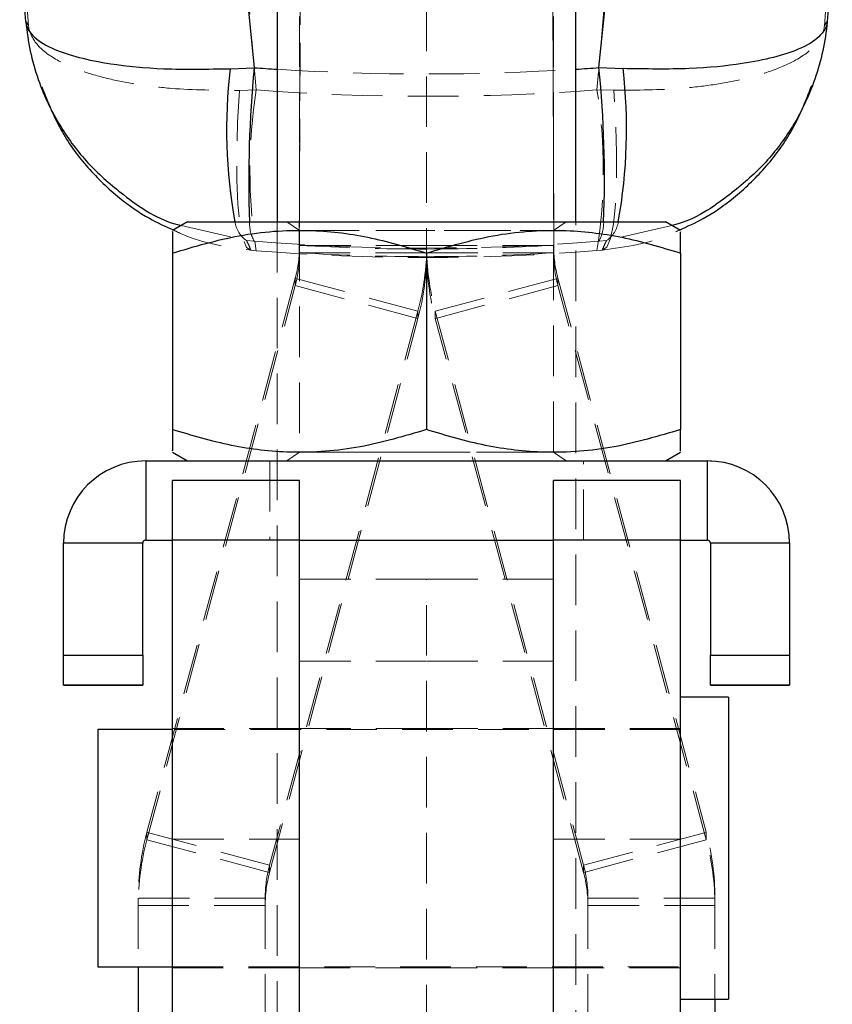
# Model space of a CAD drawing. Header units: millimetres. Extents: x 30 to 362, y 8 to 290.
# Tile 11 of 17: x 220 to 240, y 196 to 220. Entities that reach past the tile are written whole.
import ezdxf

# ---------------------------------------------------------------- set-up
doc = ezdxf.new("R2010")
doc.units = ezdxf.units.MM
doc.linetypes.add('HIDDEN', pattern=[1.905, 1.27, -0.635])

msp = doc.modelspace()

# ---------------------------------------------------------------- linework, layer by layer
at = {"color": 7, "linetype": 'HIDDEN', "lineweight": 18}
for p, q in [((226.935544, 214.694284), (227.229213, 281.98114)), ((233.327881, 214.699498), (233.03479, 281.85349)), ((226.935544, 214.508971), (227.188034, 272.375692)), ((233.077484, 271.894615), (233.327881, 214.507314)), ((226.944216, 268.060677), (226.944216, 215.06489)), ((233.319216, 268.060677), (233.319216, 215.06489)), ((230.131716, 243.698759), (230.131716, 214.602966)), ((219.91801, 223.146634), (220.141767, 220.203698)), ((225.854549, 218.59283), (225.45929, 223.201212)), ((234.774452, 222.842025), (234.408919, 218.595071)), ((240.118645, 220.204312), (240.31564, 222.786)), ((225.854549, 218.59283), (225.435002, 218.582548)), ((234.408919, 218.595071), (234.830471, 218.584739)), ((223.968645, 215.193018), (225.612687, 214.81312)), ((226.381716, 215.287368), (226.381716, 182.812169)), ((226.62677, 215.287167), (226.944216, 215.06489)), ((233.319216, 215.06489), (233.636662, 215.287167)), ((233.881716, 182.812169), (233.881716, 215.287368)), ((236.290296, 215.195611), (234.649741, 214.81552)), ((226.944216, 215.06489), (226.944216, 209.509445)), ((233.319216, 209.509445), (233.319216, 215.06489)), ((225.80352, 214.797675), (225.612687, 214.81312)), ((226.935544, 214.694284), (226.935544, 214.508971)), ((230.131716, 214.692842), (226.944216, 214.692842)), ((230.131716, 214.692842), (233.319216, 214.692842)), ((233.327881, 214.699498), (233.327881, 214.507314)), ((234.649741, 214.81552), (234.459085, 214.799988)), ((225.722194, 214.571721), (225.854549, 214.560757)), ((226.944216, 214.50844), (230.131716, 214.50844)), ((230.131716, 214.602966), (230.131716, 214.50844)), ((233.319216, 214.50844), (230.131716, 214.50844)), ((230.131716, 214.501584), (230.131716, 214.50844)), ((234.408919, 214.563177), (234.541917, 214.574269)), ((226.835605, 213.867954), (223.111439, 199.97082)), ((223.111439, 199.786415), (226.835605, 213.683552)), ((229.914493, 213.043066), (226.835605, 213.867954)), ((226.835605, 213.867954), (226.835605, 213.683552)), ((226.835605, 213.683552), (229.914493, 212.858664)), ((230.348939, 213.043066), (233.427828, 213.867954)), ((233.427828, 213.683552), (230.348939, 212.858664)), ((233.427828, 213.867954), (237.151993, 199.97082)), ((233.427828, 213.867954), (233.427828, 213.683552)), ((237.151993, 199.786415), (233.427828, 213.683552)), ((229.914493, 213.043066), (226.190328, 199.145932)), ((229.914493, 213.043066), (229.914493, 212.858664)), ((230.348939, 213.043066), (230.348939, 212.858664)), ((230.348939, 213.043066), (234.073105, 199.145932)), ((226.190328, 198.961527), (229.914493, 212.858664)), ((234.073105, 198.961527), (230.348939, 212.858664)), ((230.131716, 210.073383), (230.131716, 210.072751)), ((226.944216, 209.509445), (226.62677, 209.287169)), ((233.636662, 209.287169), (233.319216, 209.509445)), ((223.081716, 209.28749), (223.081716, 209.286847)), ((223.081716, 207.299347), (223.081716, 209.286847)), ((223.081716, 209.286847), (237.181716, 209.286847)), ((224.13116, 209.28749), (224.131716, 209.287169)), ((226.194216, 209.287169), (226.194216, 207.299668)), ((234.069216, 207.299668), (234.069216, 209.287169)), ((236.131716, 209.287169), (236.132272, 209.28749)), ((237.181716, 209.28749), (237.181716, 209.286847)), ((237.181716, 209.286847), (237.181716, 207.299347)), ((221.019216, 207.224346), (223.006716, 207.224346)), ((226.944216, 207.300085), (223.756716, 207.300085)), ((223.756716, 207.29999), (226.944216, 207.29999)), ((223.756716, 207.299347), (236.506717, 207.299347)), ((226.944216, 207.296601), (223.756716, 207.296601)), ((236.506717, 207.300085), (233.319216, 207.300085)), ((233.319216, 207.29999), (236.506717, 207.29999)), ((236.506717, 207.296601), (233.319216, 207.296601)), ((237.256716, 207.224346), (239.244216, 207.224346)), ((230.131716, 206.321598), (226.944216, 206.321598)), ((230.131716, 194.877688), (230.131716, 206.321598)), ((233.319216, 206.321598), (230.131716, 206.321598)), ((223.006716, 204.411846), (221.019216, 204.411846)), ((230.131716, 204.265512), (226.944216, 204.265512)), ((233.319216, 204.265512), (230.131716, 204.265512)), ((239.244216, 204.411846), (237.256716, 204.411846)), ((226.944216, 202.571599), (223.756716, 202.571599)), ((236.506717, 202.548163), (223.756716, 202.548163)), ((230.131716, 202.571599), (226.944216, 202.571599)), ((233.319216, 202.571599), (230.131716, 202.571599)), ((236.506717, 202.571599), (233.319216, 202.571599)), ((226.190328, 199.145932), (223.111439, 199.97082)), ((223.111439, 199.97082), (223.111439, 199.786415)), ((234.073105, 199.145932), (237.151993, 199.97082)), ((237.151993, 199.97082), (237.151993, 199.786415)), ((223.111439, 199.786415), (226.190328, 198.961527)), ((226.944216, 199.796278), (223.756716, 199.796278)), ((236.506717, 199.796278), (233.319216, 199.796278)), ((237.151993, 199.786415), (234.073105, 198.961527)), ((226.190328, 199.145932), (226.190328, 198.961527)), ((234.073105, 199.145932), (234.073105, 198.961527)), ((226.081716, 198.321044), (222.894216, 198.321044)), ((222.894216, 198.321044), (222.894216, 196.595037)), ((222.894216, 198.136639), (226.081716, 198.136639)), ((226.081716, 198.321044), (226.081716, 176.969678)), ((234.181716, 198.321044), (237.369216, 198.321044)), ((234.181716, 198.321044), (234.181716, 176.969678)), ((237.369216, 198.136639), (234.181716, 198.136639)), ((237.369216, 198.321044), (237.369216, 195.784099)), ((223.756716, 196.595037), (236.506717, 196.595037)), ((223.756716, 196.571601), (226.944216, 196.571601)), ((226.944216, 196.571601), (230.131716, 196.571601)), ((230.131716, 196.571601), (233.319216, 196.571601)), ((233.319216, 196.571601), (236.506717, 196.571601))]:
    msp.add_line(p, q, dxfattribs=at)
at = {"color": 7, "linetype": 'Continuous', "lineweight": 25}
for p, q in [((226.381716, 227.812169), (226.381716, 215.287368)), ((233.881716, 215.287368), (233.881716, 227.812169)), ((225.45929, 222.564684), (225.80352, 219.150852)), ((234.459085, 219.152976), (234.774452, 222.277805)), ((220.073369, 220.310841), (219.924295, 221.983936)), ((240.309414, 221.696414), (240.186005, 220.31269)), ((225.20031, 219.125869), (225.80352, 219.150852)), ((234.459085, 219.152976), (235.061711, 219.128087)), ((224.131716, 215.28717), (223.756716, 215.070662)), ((236.506717, 215.070662), (236.131716, 215.28717)), ((223.756716, 214.501428), (223.756716, 210.073223)), ((230.131716, 214.501584), (230.131716, 210.073383)), ((236.506717, 214.501428), (236.506717, 210.073223)), ((223.756716, 209.503673), (224.13116, 209.28749)), ((236.132272, 209.28749), (236.506717, 209.503673)), ((223.081716, 209.28749), (223.081716, 207.29999)), ((223.081716, 209.28749), (237.181716, 209.28749)), ((237.181716, 207.29999), (237.181716, 209.28749)), ((226.944216, 208.800149), (223.756716, 208.800149)), ((223.756716, 207.300213), (223.756716, 208.800149)), ((226.944216, 207.300213), (226.944216, 208.800149)), ((236.506717, 208.800149), (233.319216, 208.800149)), ((233.319216, 207.300213), (233.319216, 208.800149)), ((236.506717, 207.300213), (236.506717, 208.800149)), ((223.006716, 207.224988), (221.019216, 207.224988)), ((221.019216, 204.412488), (221.019216, 207.224988)), ((223.006716, 204.412488), (223.006716, 207.224988)), ((223.081716, 207.29999), (223.081716, 207.299347)), ((223.081716, 207.29999), (223.756716, 207.29999)), ((223.081716, 207.299347), (223.756716, 207.299347)), ((226.944216, 207.300213), (223.756716, 207.300213)), ((223.756716, 190.800215), (223.756716, 207.300213)), ((226.944216, 190.800215), (226.944216, 207.300213)), ((226.944216, 207.29999), (233.319216, 207.29999)), ((236.506717, 207.300213), (233.319216, 207.300213)), ((233.319216, 190.800215), (233.319216, 207.300213)), ((236.506717, 190.800215), (236.506717, 207.300213)), ((236.506717, 207.29999), (237.181716, 207.29999)), ((236.506717, 207.299347), (237.181716, 207.299347)), ((237.181716, 207.29999), (237.181716, 207.299347)), ((239.244216, 207.224988), (237.256716, 207.224988)), ((237.256716, 207.224988), (237.256716, 204.412488)), ((239.244216, 207.224988), (239.244216, 204.412488)), ((221.019216, 203.662456), (221.019216, 204.412488)), ((221.019216, 204.412488), (223.006716, 204.412488)), ((223.006716, 204.412488), (223.006716, 203.662456)), ((237.256716, 203.662456), (237.256716, 204.412488)), ((237.256716, 204.412488), (239.244216, 204.412488)), ((239.244216, 204.412488), (239.244216, 203.662456)), ((223.006716, 203.662456), (221.019216, 203.662456)), ((221.019216, 203.662456), (221.019216, 203.661878)), ((221.019216, 203.661878), (223.006716, 203.661878)), ((223.006716, 203.662456), (223.006716, 203.661878)), ((239.244216, 203.662456), (237.256716, 203.662456)), ((237.256716, 203.662456), (237.256716, 203.661878)), ((237.256716, 203.661878), (239.244216, 203.661878)), ((239.244216, 203.662456), (239.244216, 203.661878)), ((237.706716, 203.359098), (236.506717, 203.359098)), ((237.706716, 203.359098), (237.706716, 195.784099)), ((223.756716, 202.548163), (221.881716, 202.548163)), ((221.881716, 202.548163), (221.881716, 196.595037)), ((221.881716, 196.595037), (223.756716, 196.595037)), ((222.894216, 196.595037), (222.894216, 194.437456)), ((236.506717, 195.784099), (237.706716, 195.784099)), ((237.369216, 195.784099), (237.369216, 194.437456))]:
    msp.add_line(p, q, dxfattribs=at)
at = {"color": 7, "linetype": 'HIDDEN', "lineweight": 18, "flags": 128}
for points in [[(234.541917, 214.574269), (234.652132, 214.647574), (234.745855, 214.870178), (234.819794, 215.23426), (234.871352, 215.727032), (234.898718, 216.331186), (234.900931, 217.025498), (234.877912, 217.78558), (234.830471, 218.584739)], [(225.435002, 218.582548), (225.387879, 217.783244), (225.365038, 217.023028), (225.367284, 216.328604), (225.394536, 215.724367), (225.445837, 215.231553), (225.519385, 214.867476), (225.612595, 214.644926), (225.722194, 214.571721)], [(236.131716, 215.28717), (236.131716, 215.28717), (236.057846, 215.287128), (235.838055, 215.287089), (235.477756, 215.287052), (234.985818, 215.287016), (234.374357, 215.286985), (233.658428, 215.28696), (232.855659, 215.28694), (231.985818, 215.286924), (231.070323, 215.286915), (230.131716, 215.28691), (229.193109, 215.286915), (228.277614, 215.286924), (227.407773, 215.28694), (226.605005, 215.28696), (225.889076, 215.286985), (225.277614, 215.287016), (224.785677, 215.287052), (224.425377, 215.287089), (224.205586, 215.287128), (224.131716, 215.28717), (224.131716, 215.28717)], [(230.131716, 215.287019), (230.837257, 215.287021), (231.513912, 215.28703), (232.133981, 215.287044), (232.672076, 215.287063), (233.106169, 215.287089), (233.418487, 215.287116), (233.596245, 215.287144), (233.632164, 215.287175), (233.524774, 215.287206), (233.278473, 215.287234), (232.903342, 215.287259), (232.414742, 215.287281), (231.832673, 215.287298), (231.180968, 215.287312), (230.486306, 215.287318), (229.777127, 215.287318), (229.082465, 215.287312), (228.430759, 215.287298), (227.848691, 215.287281), (227.36009, 215.287259), (226.98496, 215.287234), (226.738658, 215.287206), (226.631269, 215.287175), (226.667188, 215.287144), (226.844946, 215.287116), (227.157264, 215.287089), (227.591357, 215.287063), (228.129452, 215.287044), (228.74952, 215.28703), (229.426176, 215.287021), (230.131716, 215.287019)], [(227.107477, 215.064932), (227.060401, 215.064926), (226.948891, 215.064898), (226.986207, 215.064867), (227.075316, 215.064851)], [(227.167306, 215.06484), (227.170603, 215.06484), (227.493458, 215.064814), (227.939674, 215.064792), (228.488388, 215.064772), (229.113943, 215.064761), (229.787087, 215.064753), (230.476346, 215.064753), (231.14949, 215.064761), (231.775044, 215.064772), (232.323758, 215.064792), (232.769975, 215.064814), (233.09283, 215.06484), (233.277226, 215.064867), (233.314541, 215.064898), (233.203032, 215.064926), (232.947911, 215.064954), (232.561108, 215.064979), (232.060709, 215.064999), (231.470113, 215.065013), (230.816934, 215.065024), (230.131716, 215.065027), (230.131716, 215.065027)], [(230.131716, 215.065027), (229.446498, 215.065024), (228.79332, 215.065013), (228.202723, 215.064999), (227.702325, 215.064979), (227.315522, 215.064954), (227.184441, 215.064943)], [(230.131716, 209.509309), (229.446498, 209.509314), (228.79332, 209.509323), (228.202723, 209.509336), (227.702325, 209.509359), (227.315522, 209.509381), (227.060401, 209.509409), (226.948891, 209.50944), (226.986207, 209.509468), (227.170603, 209.509496), (227.493458, 209.509524), (227.939674, 209.509546), (228.488388, 209.509563), (229.113943, 209.509577), (229.787087, 209.509582), (230.476346, 209.509582), (231.14949, 209.509577), (231.775044, 209.509563), (232.323758, 209.509546), (232.769975, 209.509524), (233.09283, 209.509496), (233.102284, 209.509496)], [(233.128251, 209.509401), (232.947911, 209.509381), (232.561108, 209.509359), (232.060709, 209.509336), (231.470113, 209.509323), (230.816934, 209.509314), (230.131716, 209.509309)], [(233.14118, 209.50949), (233.277226, 209.509468), (233.314541, 209.50944), (233.203032, 209.509409), (233.184785, 209.509406)], [(230.131716, 209.287426), (231.070323, 209.287423), (231.985818, 209.287412), (232.855659, 209.287398), (233.658428, 209.287375), (234.374357, 209.28735), (234.985818, 209.287319), (235.477756, 209.287286), (235.838055, 209.287247), (236.057846, 209.287208), (236.131716, 209.287169), (236.057846, 209.287127), (235.838055, 209.287088), (235.477756, 209.287051), (234.985818, 209.287018), (234.374357, 209.286987), (233.658428, 209.286959), (232.855659, 209.286939), (231.985818, 209.286923), (231.070323, 209.286914), (230.131716, 209.286911), (229.193109, 209.286914), (228.277614, 209.286923), (227.407773, 209.286939), (226.605005, 209.286959), (225.889076, 209.286987), (225.277614, 209.287018), (224.785677, 209.287051), (224.425377, 209.287088), (224.205586, 209.287127), (224.131716, 209.287169), (224.205586, 209.287208), (224.425377, 209.287247), (224.785677, 209.287286), (225.277614, 209.287319), (225.889076, 209.28735), (226.605005, 209.287375), (227.407773, 209.287398), (228.277614, 209.287412), (229.193109, 209.287423), (230.131716, 209.287426)], [(230.131716, 209.287336), (230.876893, 209.287333), (231.595137, 209.287325), (232.260489, 209.287311), (232.848902, 209.287291), (233.339109, 209.287266), (233.713392, 209.287238), (233.958224, 209.287208), (234.064756, 209.287177), (234.029138, 209.287143), (233.852657, 209.287113), (233.541691, 209.287085), (233.10748, 209.287057), (232.565717, 209.287034), (231.935983, 209.287018), (231.241038, 209.287006), (230.505999, 209.287001), (229.757433, 209.287001), (229.022394, 209.287006), (228.327449, 209.287018), (227.697715, 209.287034), (227.155952, 209.287057), (226.721741, 209.287085), (226.410776, 209.287113), (226.234294, 209.287143), (226.198676, 209.287177), (226.305208, 209.287208), (226.55004, 209.287238), (226.924323, 209.287266), (227.41453, 209.287291), (228.002943, 209.287311), (228.668295, 209.287325), (229.386539, 209.287333), (230.131716, 209.287336)], [(230.131716, 209.287018), (230.837257, 209.28702), (231.513912, 209.287029), (232.133981, 209.287046), (232.672076, 209.287065), (233.106169, 209.287088), (233.418487, 209.287115), (233.596245, 209.287146), (233.632164, 209.287177), (233.524774, 209.287205), (233.278473, 209.287236), (232.903342, 209.287261), (232.414742, 209.287283), (231.832673, 209.2873), (231.180968, 209.287311), (230.486306, 209.287317), (229.777127, 209.287317), (229.082465, 209.287311), (228.430759, 209.2873), (227.848691, 209.287283), (227.36009, 209.287261), (226.98496, 209.287236), (226.738658, 209.287205), (226.631269, 209.287177), (226.667188, 209.287146), (226.844946, 209.287115), (227.157264, 209.287088), (227.591357, 209.287065), (228.129452, 209.287046), (228.74952, 209.287029), (229.426176, 209.28702), (230.131716, 209.287018)], [(233.319216, 207.299766), (233.339109, 207.299766), (233.713392, 207.299738), (233.958224, 207.299708), (234.064756, 207.299677), (234.029138, 207.299643), (233.852657, 207.299613), (233.541691, 207.299585), (233.10748, 207.299557), (232.565717, 207.299534), (231.935983, 207.299518), (231.241038, 207.299506), (230.505999, 207.299501), (229.757433, 207.299501), (229.022394, 207.299506), (228.327449, 207.299518), (227.697715, 207.299534), (227.155952, 207.299557), (226.721741, 207.299585), (226.410776, 207.299613), (226.234294, 207.299643), (226.198676, 207.299677), (226.305208, 207.299708), (226.55004, 207.299738), (226.924323, 207.299766), (226.944216, 207.299766)]]:
    msp.add_lwpolyline(points, dxfattribs=at)
at = {"color": 7, "linetype": 'Continuous', "lineweight": 25, "flags": 128}
for points in [[(224.131716, 215.28717), (224.205586, 215.287209), (224.425377, 215.287248), (224.785677, 215.287284), (225.277614, 215.28732), (225.889076, 215.287351), (226.605005, 215.287376), (227.407773, 215.287396), (228.277614, 215.287413), (229.193109, 215.287421), (230.131716, 215.287427)], [(230.131716, 215.287427), (231.070323, 215.287421), (231.985818, 215.287413), (232.855659, 215.287396), (233.658428, 215.287376), (234.374357, 215.287351), (234.985818, 215.28732), (235.477756, 215.287284), (235.838055, 215.287248), (236.057846, 215.287209), (236.131716, 215.28717)], [(226.944216, 207.299766), (227.41453, 207.299791), (228.002943, 207.299811), (228.668295, 207.299825), (229.386539, 207.299833), (230.131716, 207.299836)], [(230.131716, 207.299836), (230.876893, 207.299833), (231.595137, 207.299825), (232.260489, 207.299811), (232.848902, 207.299791), (233.319216, 207.299766)]]:
    msp.add_lwpolyline(points, dxfattribs=at)
at = {"color": 8, "linetype": 'Continuous', "lineweight": 25}
for centre, radius, start, end in [((238.17238, 217.606286), 13.060771, 173.3186695, 190.2272011), ((254.595412, 216.348404), 28.927958, 174.4406478, 182.1020536), ((205.888719, 216.352352), 28.707304, 357.8738967, 5.5985602), ((222.135832, 217.604929), 13.015312, 349.7427608, 6.7206191)]:
    msp.add_arc(centre, radius, start, end, dxfattribs=at)
at = {"color": 7, "linetype": 'HIDDEN', "lineweight": 18}
for centre, radius, start, end in [((238.659429, 216.576794), 12.962614, 171.0526386, 188.9473614), ((221.692011, 216.579124), 12.875706, 350.9921484, 9.0078516), ((226.011502, 215.387979), 0.699654, 188.2717769, 235.2485895), ((226.663559, 215.261184), 0.976989, 178.4658886, 208.3219871), ((233.60752, 215.262496), 0.969059, 331.492447, 1.4690841), ((234.253041, 215.389338), 0.697595, 304.6573928, 351.590776), ((223.757454, 214.692842), 3.186762, 344.9982613, 0.0000035), ((223.758176, 214.692845), 6.37354, 344.9982726, 359.9999758), ((236.505256, 214.692845), 6.37354, 180.0000242, 195.0017274), ((236.505978, 214.692842), 3.186762, 179.9999965, 195.0017387), ((223.757468, 214.508438), 3.186748, 344.998228, 0.0000368), ((223.758204, 214.508439), 6.373512, 344.9982394, 0.000009), ((236.505228, 214.508439), 6.373512, 179.999991, 195.0017606), ((236.505964, 214.508438), 3.186748, 179.9999632, 195.001772), ((223.081716, 207.224347), 2.0625, 90, 180), ((237.181716, 207.224347), 2.0625, 360, 90), ((229.267774, 198.321037), 6.373558, 164.9982781, 179.999939), ((230.995658, 198.321037), 6.373558, 0.000061, 15.0017219), ((229.267723, 198.136639), 6.373507, 164.9982171, 180), ((230.99571, 198.136639), 6.373507, 360, 15.0017829), ((229.268491, 198.321041), 3.186775, 164.9982688, 179.9999482), ((230.994941, 198.321041), 3.186775, 0.0000518, 15.0017312), ((229.26844, 198.136643), 3.186724, 164.9981467, 180.0000703), ((230.994993, 198.136643), 3.186724, 359.9999297, 15.0018533)]:
    msp.add_arc(centre, radius, start, end, dxfattribs=at)
at = {"color": 7, "linetype": 'Continuous', "lineweight": 25}
for centre, radius, start, end in [((223.081716, 207.224989), 2.0625, 90, 180), ((237.181716, 207.224989), 2.0625, 360, 90), ((223.081716, 207.224989), 0.075, 90, 180), ((223.081716, 207.224347), 0.075, 90, 180), ((237.181716, 207.224989), 0.075, 0, 90), ((237.181716, 207.224347), 0.075, 360, 90)]:
    msp.add_arc(centre, radius, start, end, dxfattribs=at)
at = {"color": 8, "linetype": 'Continuous', "lineweight": 25}
for start_param, end_param in [(4.631586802, 4.642437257), (4.782897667, 4.793733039)]:
    msp.add_ellipse((230.116871, 267.31125), major_axis=(53.43975, 0), ratio=0.904159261, start_param=start_param, end_param=end_param, dxfattribs=at)
at = {"color": 7, "linetype": 'HIDDEN', "lineweight": 18}
for centre, major_axis, ratio, start_param, end_param in [((230.116871, 267.31125), (53.43975, 0), 0.904159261, 4.642437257, 4.782897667), ((230.116871, 268.537702), (53.43975, 0), 0.937588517, 4.632544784, 4.792791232), ((230.116871, 267.31125), (53.43975, 0), 0.985885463, 4.631586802, 4.793733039), ((230.116871, 268.029222), (41.891312, 33.216837), 0.998896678, 3.98294556, 4.042789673), ((230.116871, 268.029238), (53.43975, 0), 0.999747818, 4.712666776, 4.772511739), ((230.116871, 268.537702), (0, 54.149456), 0.986893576, 3.061748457, 3.221994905), ((230.116871, 267.85138), (-37.515013, 38.099177), 0.998925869, 2.303816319, 2.363660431), ((230.116871, 267.851364), (0, 53.440606), 0.999983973, 3.141870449, 3.201715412)]:
    msp.add_ellipse(centre, major_axis=major_axis, ratio=ratio, start_param=start_param, end_param=end_param, dxfattribs=at)
at = {"color": 7, "linetype": 'Continuous', "lineweight": 25}
for points, knots in [([(220.073369, 220.310841), (220.073454, 220.309626), (220.08294, 220.174393), (220.220388, 219.921277), (220.714797, 219.621868), (221.389952, 219.398418), (222.282232, 219.222328), (223.540814, 219.096482), (224.631209, 219.115791), (225.20031, 219.125869)], [0, 0, 0, 0, 0.0016047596, 0.1786782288, 0.3465568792, 0.4772867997, 0.6124731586, 0.797741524, 1, 1, 1, 1]), ([(220.073369, 220.310841), (220.07376, 220.306417), (220.117298, 219.81369), (220.321035, 218.864563), (220.904424, 217.659742), (221.651935, 216.688287), (222.616431, 215.864161), (223.409279, 215.319606), (223.949246, 215.197408), (223.968645, 215.193018)], [0, 0, 0, 0, 0.001993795, 0.222067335, 0.43070531, 0.595956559, 0.761169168, 0.99141983, 1, 1, 1, 1]), ([(240.186005, 220.31269), (240.18592, 220.311476), (240.1764, 220.176501), (240.039144, 219.923973), (239.544313, 219.623313), (238.866801, 219.40058), (237.974994, 219.224332), (236.721332, 219.098935), (235.630868, 219.11809), (235.061711, 219.128087)], [0, 0, 0, 0, 0.001605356, 0.178402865, 0.346054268, 0.479146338, 0.612207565, 0.797595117, 1, 1, 1, 1]), ([(240.186005, 220.31269), (240.185614, 220.308267), (240.142135, 219.816502), (239.93905, 218.869087), (239.359322, 217.671414), (238.616049, 216.697721), (237.651389, 215.872544), (236.85228, 215.322961), (236.310955, 215.200293), (236.290296, 215.195611)], [0, 0, 0, 0, 0.0019937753, 0.2216309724, 0.4298994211, 0.5924561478, 0.7605608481, 0.9908622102, 1, 1, 1, 1]), ([(220.473311, 218.671139), (220.627857, 218.282969), (220.917148, 217.556363), (221.609631, 216.62616), (222.357026, 215.907482), (223.091771, 215.390769), (223.571951, 215.173431), (223.775301, 215.081391)], [0, 0, 0, 0, 0.251202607, 0.470219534, 0.689194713, 0.868377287, 1, 1, 1, 1]), ([(236.470635, 215.076275), (236.675501, 215.168584), (237.160589, 215.387155), (237.894649, 215.903222), (238.647131, 216.621617), (239.34669, 217.562244), (239.64268, 218.305528), (239.801757, 218.704997)], [0, 0, 0, 0, 0.131146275, 0.310532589, 0.523836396, 0.744091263, 1, 1, 1, 1]), ([(223.756716, 214.501428), (224.310021, 214.665899), (225.428629, 214.99841), (227.085998, 215.120083), (228.670328, 214.94159), (229.64162, 214.649146), (230.131716, 214.501584)], [0, 0, 0, 0, 0.264605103, 0.534947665, 0.76534311, 1, 1, 1, 1]), ([(223.756716, 215.031116), (223.756716, 215.037908), (223.756716, 215.058101), (223.756716, 214.814295), (223.756716, 214.57388), (223.756716, 214.501428)], [0, 0, 0, 0, 0.261495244, 0.777441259, 1, 1, 1, 1]), ([(230.131716, 214.501584), (230.685021, 214.666029), (231.803628, 214.998485), (233.460997, 215.120075), (235.045329, 214.941505), (236.01662, 214.649013), (236.506717, 214.501428)], [0, 0, 0, 0, 0.264605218, 0.534947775, 0.765343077, 1, 1, 1, 1]), ([(236.506717, 214.501428), (236.506717, 214.573881), (236.506717, 214.810113), (236.506717, 215.055293), (236.506717, 215.035996), (236.506717, 215.029186)], [0, 0, 0, 0, 0.222554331, 0.725625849, 1, 1, 1, 1]), ([(230.131716, 210.073383), (229.578411, 209.908911), (228.459804, 209.576401), (226.802435, 209.454727), (225.218105, 209.633221), (224.246812, 209.925663), (223.756716, 210.073223)], [0, 0, 0, 0, 0.264605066, 0.534947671, 0.765343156, 1, 1, 1, 1]), ([(223.756716, 210.073223), (223.756716, 210.000746), (223.756716, 209.764434), (223.756716, 209.519121), (223.756716, 209.538353), (223.756716, 209.545144)], [0, 0, 0, 0, 0.222497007, 0.725442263, 1, 1, 1, 1]), ([(236.506717, 210.073223), (235.953411, 209.908779), (234.834801, 209.576325), (233.177437, 209.454735), (231.593104, 209.633305), (230.621812, 209.925797), (230.131716, 210.073383)], [0, 0, 0, 0, 0.26460485, 0.534947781, 0.765343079, 1, 1, 1, 1]), ([(236.506717, 209.543219), (236.506717, 209.536443), (236.506717, 209.516309), (236.506717, 209.760251), (236.506717, 210.000747), (236.506717, 210.073223)], [0, 0, 0, 0, 0.261682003, 0.777498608, 1, 1, 1, 1])]:
    msp.add_open_spline(points, degree=3, knots=knots, dxfattribs=at)
at = {"color": 7, "linetype": 'HIDDEN', "lineweight": 18}
for points, knots in [([(220.141767, 220.203698), (220.131545, 220.222847), (220.111202, 220.260956), (220.085938, 220.294268), (220.073369, 220.310841)], [0, 0, 0, 0, 0.502489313, 1, 1, 1, 1]), ([(220.141767, 220.203698), (220.141903, 220.202202), (220.156523, 220.041594), (220.296911, 219.736801), (220.778442, 219.36068), (221.43219, 219.069441), (222.144114, 218.863105), (222.921841, 218.718718), (223.96967, 218.591222), (224.852287, 218.585998), (225.435002, 218.582548)], [0, 0, 0, 0, 0.001590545, 0.170779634, 0.331683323, 0.459581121, 0.587454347, 0.692090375, 0.79671438, 1, 1, 1, 1]), ([(234.830471, 218.584739), (235.41133, 218.588184), (236.288577, 218.593387), (237.335967, 218.719649), (238.108842, 218.863062), (238.825514, 219.06888), (239.479391, 219.360024), (239.963594, 219.73749), (240.103887, 220.042202), (240.118509, 220.202817), (240.118645, 220.204312)], [0, 0, 0, 0, 0.202816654, 0.306305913, 0.412195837, 0.538107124, 0.668121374, 0.829119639, 0.998408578, 1, 1, 1, 1]), ([(240.186005, 220.31269), (240.173645, 220.295877), (240.148802, 220.262083), (240.12873, 220.223633), (240.118645, 220.204312)], [0, 0, 0, 0, 0.497531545, 1, 1, 1, 1]), ([(220.627397, 218.264014), (220.625196, 218.268346), (220.562652, 218.391507), (220.50842, 218.535348), (220.475071, 218.633346), (220.463692, 218.666786)], [0, 0, 0, 0, 0.023455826, 0.66677259, 1, 1, 1, 1]), ([(239.80972, 218.701392), (239.8088, 218.698533), (239.787166, 218.631322), (239.746232, 218.50956), (239.664278, 218.341964), (239.641214, 218.294798)], [0, 0, 0, 0, 0.030940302, 0.727282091, 1, 1, 1, 1]), ([(223.775301, 215.081391), (223.847306, 215.045292), (224.446567, 214.74486), (225.125148, 214.652757), (225.722194, 214.571721)], [0, 0, 0, 0, 0.12015529, 1, 1, 1, 1]), ([(234.541917, 214.574269), (235.137178, 214.65518), (235.808968, 214.746494), (236.402968, 215.042549), (236.470635, 215.076275)], [0, 0, 0, 0, 0.8860822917, 1, 1, 1, 1]), ([(225.612687, 214.81312), (225.633592, 214.772625), (225.675375, 214.69169), (225.706594, 214.611693), (225.722194, 214.571721)], [0, 0, 0, 0, 0.500339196, 1, 1, 1, 1]), ([(234.541917, 214.574269), (234.557316, 214.61422), (234.588137, 214.694179), (234.629197, 214.775054), (234.649741, 214.81552)], [0, 0, 0, 0, 0.49964488, 1, 1, 1, 1])]:
    msp.add_open_spline(points, degree=3, knots=knots, dxfattribs=at)

doc.saveas('drawing.dxf')
